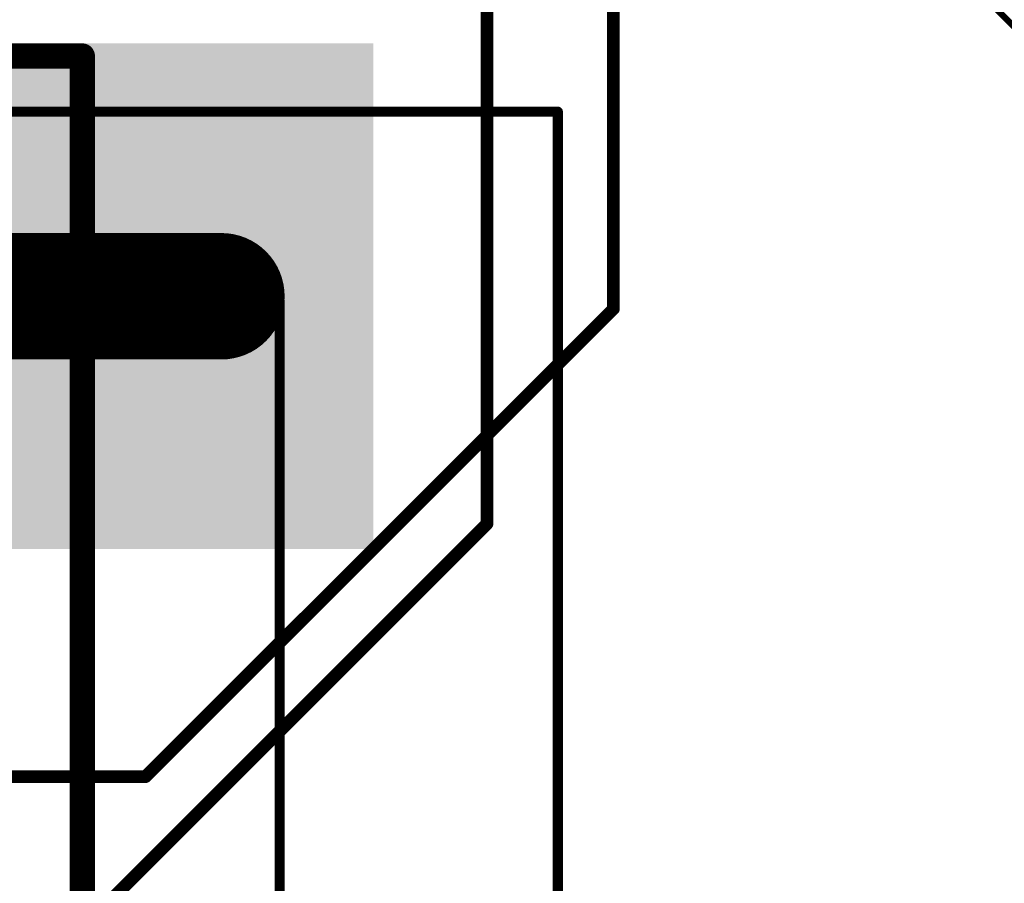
# Model space of a CAD drawing. Extents: x 74 to 326, y 70 to 232.
# Tile 119 of 138: x 134 to 153, y 173 to 190. Entities that reach past the tile are written whole.
import ezdxf

# ---------------------------------------------------------------- set-up
doc = ezdxf.new("R2010")
doc.units = 0
for name, color, linetype in [('Bottom', 2, 'CONTINUOUS'), ('Drill_Layer', 255, 'CONTINUOUS'), ('Gnd', 12, 'CONTINUOUS'), ('Pwr', 13, 'CONTINUOUS'), ('Top', 1, 'CONTINUOUS'), ('Top_Silk', 6, 'CONTINUOUS')]:
    doc.layers.add(name, color=color, linetype=linetype)

# ---------------------------------------------------------------- blocks, each defined once
blk = doc.blocks.new('Hour')
at = {"layer": 'Drill_Layer', "linetype": 'CONTINUOUS'}
for p, q in [((-12.7, 12.7), (12.7, 12.7)), ((-12.7, 12.7), (12.7, -12.7)), ((12.7, 12.7), (-12.7, -12.7)), ((12.7, -12.7), (-12.7, -12.7))]:
    blk.add_line(p, q, dxfattribs=at)
blk = doc.blocks.new('UNIT_DISC')
at = {"linetype": 'CONTINUOUS', "const_width": 0.5}
blk.add_lwpolyline([(0.25, 0, 1), (-0.25, 0, 1)], format="xyb", close=True, dxfattribs=at)
blk = doc.blocks.new('TPK_2_25013')
at = {"layer": 'Top_Silk', "linetype": 'CONTINUOUS', "const_width": 0.2}
for points in [[(111.1, 188.65), (144.4, 188.65)], [(144.4, 188.65), (144.4, 161.35)], [(138.9, 184.9), (116.6, 184.9)], [(138.9, 165.1), (138.9, 184.9)]]:
    blk.add_lwpolyline(points, dxfattribs=at)
at = {"layer": 'Top_Silk', "xscale": 0.2, "yscale": 0.2, "zscale": 0.2}
for p in [(144.4, 188.65), (144.4, 188.65), (138.9, 184.9), (138.9, 184.9)]:
    blk.add_blockref('UNIT_DISC', p, dxfattribs=at)
blk = doc.blocks.new('SHAPE_EL_787_787_0_0_0_0')
at = {"xscale": 2, "yscale": 2, "zscale": 2}
blk.add_blockref('UNIT_DISC', (0, 0), dxfattribs=at)
blk = doc.blocks.new('SHAPE_EL_669_669_0_0_0_0')
at = {"xscale": 1.7, "yscale": 1.7, "zscale": 1.7}
blk.add_blockref('UNIT_DISC', (0, 0), dxfattribs=at)
blk = doc.blocks.new('c2000h12002')
at = {"layer": 'Bottom'}
blk.add_blockref('SHAPE_EL_787_787_0_0_0_0', (0, 0), dxfattribs=at)
at = {"layer": 'Gnd'}
blk.add_blockref('SHAPE_EL_669_669_0_0_0_0', (0, 0), dxfattribs=at)
at = {"layer": 'Pwr'}
blk.add_blockref('SHAPE_EL_669_669_0_0_0_0', (0, 0), dxfattribs=at)
at = {"layer": 'Top'}
blk.add_blockref('SHAPE_EL_787_787_0_0_0_0', (0, 0), dxfattribs=at)
blk = doc.blocks.new('T2')
blk.add_blockref('TPK_2_25013', (0, 0))
at = {"rotation": 90}
blk.add_blockref('c2000h12002', (137.75, 185), dxfattribs=at)
blk = doc.blocks.new('POLY_S6_L12_45869')
at = {"layer": 'Gnd'}
for points in [[(75, 180), (111.5, 190), (140.75, 180)], [(140.75, 190), (140.75, 180), (111.5, 190)]]:
    blk.add_solid(points, dxfattribs=at)
blk = doc.blocks.new('POLY_S4_L13_45968')
at = {"layer": 'Pwr'}
blk.add_solid([(140.75, 180), (140.75, 190), (134.75, 180), (134.75, 190)], dxfattribs=at)

msp = doc.modelspace()

# ---------------------------------------------------------------- linework, layer by layer
at = {"layer": 'Bottom', "linetype": 'CONTINUOUS'}
for points, const_width in [([(160.375, 183.375), (147.75, 196)], 0.125), ([(145.5, 184.75), (145.5, 191.5)], 0.25), ([(137.75, 185), (124.5, 185)], 2.5), ([(136.25, 175.5), (145.5, 184.75)], 0.25), ([(121.25, 175.5), (136.25, 175.5)], 0.25)]:
    msp.add_lwpolyline(points, dxfattribs=dict(at, const_width=const_width))
at = {"layer": 'Pwr', "linetype": 'CONTINUOUS', "const_width": 0.5}
for points in [[(135, 189.75), (130.25, 189.75)], [(135, 155.75), (135, 189.75)]]:
    msp.add_lwpolyline(points, dxfattribs=at)
at = {"layer": 'Top', "linetype": 'CONTINUOUS', "const_width": 0.25}
for points in [[(143, 180.5), (143, 194.522)], [(123, 160.5), (143, 180.5)]]:
    msp.add_lwpolyline(points, dxfattribs=at)

# ---------------------------------------------------------------- block references
for name in ['POLY_S6_L12_45869', 'T2', 'POLY_S4_L13_45968']:
    msp.add_blockref(name, (0, 0))
at = {"layer": 'Bottom'}
for p, xscale, yscale, zscale in [((137.75, 185), 2.5, 2.5, 2.5), ((145.5, 184.75), 0.25, 0.25, 0.25), ((145.5, 184.75), 0.25, 0.25, 0.25), ((136.25, 175.5), 0.25, 0.25, 0.25), ((136.25, 175.5), 0.25, 0.25, 0.25)]:
    msp.add_blockref('UNIT_DISC', p, dxfattribs=dict(at, xscale=xscale, yscale=yscale, zscale=zscale))
at = {"layer": 'Drill_Layer', "xscale": 0.05, "yscale": 0.05, "zscale": 0.05}
msp.add_blockref('Hour', (137.75, 185), dxfattribs=at)
at = {"layer": 'Pwr', "xscale": 0.5, "yscale": 0.5, "zscale": 0.5}
msp.add_blockref('UNIT_DISC', (135, 189.75), dxfattribs=at)
msp.add_blockref('UNIT_DISC', (135, 189.75), dxfattribs=at)
at = {"layer": 'Top', "xscale": 0.25, "yscale": 0.25, "zscale": 0.25}
msp.add_blockref('UNIT_DISC', (143, 180.5), dxfattribs=at)
msp.add_blockref('UNIT_DISC', (143, 180.5), dxfattribs=at)

doc.saveas('drawing.dxf')
